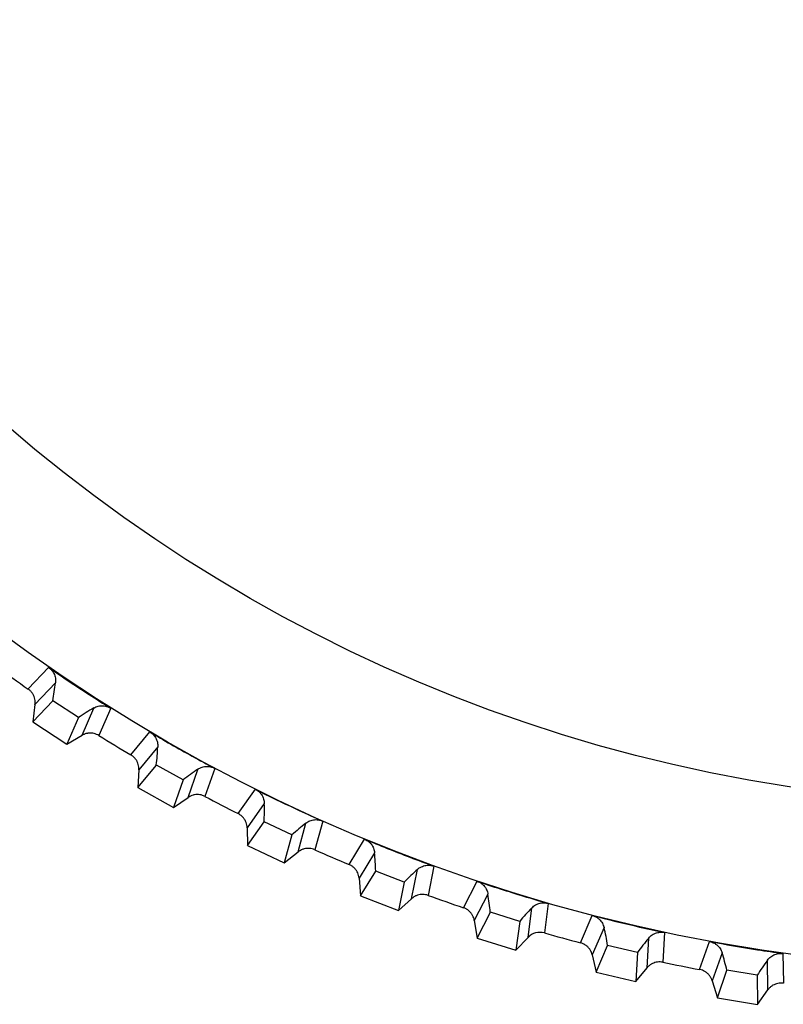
# Model space of a CAD drawing. Header units: millimetres. Extents: x -42 to 108, y 0 to 140.
# Tile 5 of 17: x 73 to 82, y 52 to 64. Entities that reach past the tile are written whole.
import ezdxf

# ---------------------------------------------------------------- set-up
doc = ezdxf.new("R2010")
doc.units = ezdxf.units.MM

msp = doc.modelspace()

# ---------------------------------------------------------------- linework, layer by layer
at = {"color": 7, "linetype": 'Continuous', "lineweight": 25}
for p, q in [((72.768, 56.22), (73.018, 56.486)), ((73.103, 56.296), (72.852, 56.031)), ((72.826, 55.815), (73.07, 56.075)), ((72.852, 56.031), (72.826, 55.815)), ((73.385, 55.868), (73.07, 56.075)), ((73.431, 55.651), (73.575, 55.986)), ((73.783, 55.984), (73.638, 55.648)), ((72.826, 55.815), (73.244, 55.541)), ((73.385, 55.868), (73.244, 55.541)), ((73.244, 55.541), (73.431, 55.651)), ((74.031, 55.41), (74.262, 55.692)), ((74.36, 55.509), (74.129, 55.227)), ((74.117, 55.01), (74.343, 55.286)), ((74.671, 55.102), (74.343, 55.286)), ((74.129, 55.227), (74.117, 55.01)), ((74.733, 54.888), (74.853, 55.233)), ((75.06, 55.245), (74.939, 54.9)), ((74.671, 55.102), (74.553, 54.765)), ((74.117, 55.01), (74.553, 54.765)), ((75.348, 54.689), (75.559, 54.988)), ((74.553, 54.765), (74.733, 54.888)), ((75.669, 54.812), (75.458, 54.514)), ((75.461, 54.297), (75.667, 54.588)), ((76.008, 54.427), (75.667, 54.588)), ((76.084, 54.218), (76.18, 54.571)), ((76.386, 54.597), (76.289, 54.245)), ((75.458, 54.514), (75.461, 54.297)), ((76.008, 54.427), (75.914, 54.083)), ((76.711, 54.063), (76.901, 54.375)), ((75.461, 54.297), (75.914, 54.083)), ((75.914, 54.083), (76.084, 54.218)), ((77.023, 54.208), (76.833, 53.896)), ((76.852, 53.679), (77.037, 53.984)), ((77.388, 53.847), (77.037, 53.984)), ((77.479, 53.644), (77.55, 54.002)), ((77.753, 54.043), (77.681, 53.685)), ((76.833, 53.896), (76.852, 53.679)), ((77.388, 53.847), (77.318, 53.498)), ((78.115, 53.533), (78.283, 53.858)), ((76.852, 53.679), (77.318, 53.498)), ((77.318, 53.498), (77.479, 53.644)), ((78.416, 53.699), (78.249, 53.375)), ((79.156, 53.586), (79.11, 53.223)), ((78.283, 53.16), (78.446, 53.477)), ((78.806, 53.365), (78.446, 53.477)), ((78.91, 53.169), (78.956, 53.531)), ((78.249, 53.375), (78.283, 53.16)), ((78.806, 53.365), (78.76, 53.011)), ((79.553, 53.102), (79.697, 53.438)), ((79.842, 53.289), (79.697, 52.954)), ((80.587, 53.228), (80.566, 52.863)), ((78.283, 53.16), (78.76, 53.011)), ((78.76, 53.011), (78.91, 53.169)), ((80.371, 52.795), (80.391, 53.159)), ((81.017, 52.773), (81.138, 53.118)), ((79.746, 52.742), (79.886, 53.07)), ((80.253, 52.983), (79.886, 53.07)), ((80.253, 52.983), (80.232, 52.627)), ((79.697, 52.954), (79.746, 52.742)), ((81.292, 52.979), (81.171, 52.635)), ((81.854, 52.523), (81.849, 52.888)), ((82.04, 52.971), (82.045, 52.605)), ((79.746, 52.742), (80.232, 52.627)), ((80.232, 52.627), (80.371, 52.795)), ((81.235, 52.427), (81.352, 52.764)), ((81.724, 52.703), (81.352, 52.764)), ((81.171, 52.635), (81.235, 52.427)), ((81.724, 52.703), (81.728, 52.346)), ((81.728, 52.346), (81.854, 52.523)), ((81.235, 52.427), (81.728, 52.346))]:
    msp.add_line(p, q, dxfattribs=at)
for radius in [21.133, 19.098]:
    msp.add_circle((85, 73.901), radius, dxfattribs=at)
for centre, radius, start, end in [((85, 73.901), 21.5, 234.099, 235.3235), ((70.32, 56.598), 2.799, 349.2368, 353.8187), ((74.958, 53.553), 2.799, 119.6038, 124.1858), ((85, 73.901), 21.5, 238.099, 239.3235), ((71.563, 55.616), 2.799, 353.2368, 357.8187), ((76.402, 52.902), 2.799, 123.6038, 128.1858), ((85, 73.901), 21.5, 242.099, 243.3235), ((72.871, 54.723), 2.799, 357.2368, 1.8187), ((77.888, 52.353), 2.799, 127.6038, 132.1858), ((85, 73.901), 21.5, 246.099, 247.3235), ((74.239, 53.924), 2.799, 1.2368, 5.8187), ((79.408, 51.91), 2.799, 131.6038, 136.1858), ((85, 73.901), 21.5, 250.099, 251.3235), ((75.658, 53.222), 2.799, 5.2368, 9.8187), ((80.956, 51.573), 2.799, 135.6038, 140.1858), ((85, 73.901), 21.5, 254.099, 255.3235), ((77.124, 52.621), 2.799, 9.2368, 13.8187), ((82.523, 51.345), 2.799, 139.6038, 144.1858), ((85, 73.901), 21.5, 258.099, 259.3235), ((78.627, 52.123), 2.799, 13.2368, 17.8187), ((84.102, 51.227), 2.799, 143.6038, 148.1858)]:
    msp.add_arc(centre, radius, start, end, dxfattribs=at)
for points, knots in [([(73.018, 56.486), (73.183, 56.372), (73.35, 56.261), (73.518, 56.153), (73.606, 56.096), (73.694, 56.04), (73.783, 55.984)], [0, 0, 0, 0, 0.0006000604, 0.0006000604, 0.0006000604, 0.000914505, 0.000914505, 0.000914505, 0.000914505]), ([(73.018, 56.486), (73.027, 56.48), (73.036, 56.473), (73.044, 56.465), (73.052, 56.457), (73.059, 56.449), (73.066, 56.44), (73.072, 56.431), (73.078, 56.422), (73.083, 56.412), (73.088, 56.403), (73.092, 56.393), (73.095, 56.383), (73.098, 56.373), (73.101, 56.363), (73.102, 56.353), (73.104, 56.344), (73.105, 56.334), (73.105, 56.325), (73.105, 56.315), (73.104, 56.306), (73.103, 56.296)], [0, 0, 0, 0, 0.0000330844, 0.0000330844, 0.0000330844, 0.0000661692, 0.0000661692, 0.0000661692, 0.0000989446, 0.0000989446, 0.0000989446, 0.0001308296, 0.0001308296, 0.0001308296, 0.000161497, 0.000161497, 0.000161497, 0.0001901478, 0.0001901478, 0.0001901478, 0.0002195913, 0.0002195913, 0.0002195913, 0.0002195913]), ([(72.852, 56.031), (72.854, 56.042), (72.854, 56.053), (72.854, 56.064), (72.853, 56.075), (72.852, 56.086), (72.85, 56.097), (72.847, 56.108), (72.844, 56.119), (72.84, 56.129), (72.836, 56.139), (72.831, 56.149), (72.825, 56.159), (72.822, 56.163), (72.819, 56.168), (72.816, 56.172), (72.81, 56.181), (72.802, 56.19), (72.794, 56.198), (72.786, 56.206), (72.777, 56.213), (72.768, 56.22)], [0, 0, 0, 0, 0.0000332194, 0.0000332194, 0.0000332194, 0.0000664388, 0.0000664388, 0.0000664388, 0.0000996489, 0.0000996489, 0.0000996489, 0.000132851, 0.000132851, 0.000132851, 0.0001493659, 0.0001493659, 0.0001493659, 0.0001828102, 0.0001828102, 0.0001828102, 0.0002172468, 0.0002172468, 0.0002172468, 0.0002172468]), ([(73.575, 55.986), (73.584, 55.991), (73.592, 55.996), (73.601, 55.999), (73.61, 56.003), (73.62, 56.006), (73.629, 56.009), (73.639, 56.011), (73.649, 56.013), (73.658, 56.014), (73.668, 56.014), (73.678, 56.015), (73.688, 56.014), (73.698, 56.014), (73.708, 56.012), (73.717, 56.01), (73.727, 56.008), (73.737, 56.005), (73.746, 56.002), (73.759, 55.997), (73.771, 55.991), (73.783, 55.984)], [0, 0, 0, 0, 0.0000302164, 0.0000302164, 0.0000302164, 0.0000598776, 0.0000598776, 0.0000598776, 0.0000895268, 0.0000895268, 0.0000895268, 0.0001191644, 0.0001191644, 0.0001191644, 0.000148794, 0.000148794, 0.000148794, 0.00017842, 0.00017842, 0.00017842, 0.0002196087, 0.0002196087, 0.0002196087, 0.0002196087]), ([(73.638, 55.648), (73.629, 55.654), (73.619, 55.659), (73.609, 55.663), (73.598, 55.667), (73.588, 55.671), (73.577, 55.673), (73.566, 55.676), (73.555, 55.677), (73.544, 55.678), (73.533, 55.679), (73.522, 55.678), (73.511, 55.677), (73.506, 55.677), (73.5, 55.676), (73.495, 55.675), (73.484, 55.673), (73.473, 55.67), (73.462, 55.666), (73.452, 55.662), (73.441, 55.657), (73.431, 55.651)], [0, 0, 0, 0, 0.0000331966, 0.0000331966, 0.0000331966, 0.0000663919, 0.0000663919, 0.0000663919, 0.0000995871, 0.0000995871, 0.0000995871, 0.0001327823, 0.0001327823, 0.0001327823, 0.0001492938, 0.0001492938, 0.0001492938, 0.0001827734, 0.0001827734, 0.0001827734, 0.0002172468, 0.0002172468, 0.0002172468, 0.0002172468]), ([(74.262, 55.692), (74.435, 55.591), (74.608, 55.492), (74.784, 55.395), (74.875, 55.344), (74.967, 55.294), (75.06, 55.245)], [0, 0, 0, 0, 0.0006000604, 0.0006000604, 0.0006000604, 0.000914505, 0.000914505, 0.000914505, 0.000914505]), ([(74.262, 55.692), (74.272, 55.687), (74.281, 55.68), (74.289, 55.673), (74.298, 55.666), (74.306, 55.658), (74.313, 55.65), (74.32, 55.642), (74.326, 55.633), (74.332, 55.624), (74.338, 55.614), (74.342, 55.605), (74.346, 55.595), (74.35, 55.585), (74.353, 55.576), (74.355, 55.566), (74.358, 55.557), (74.359, 55.547), (74.36, 55.538), (74.361, 55.528), (74.361, 55.519), (74.36, 55.509)], [0, 0, 0, 0, 0.0000330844, 0.0000330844, 0.0000330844, 0.0000661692, 0.0000661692, 0.0000661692, 0.0000989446, 0.0000989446, 0.0000989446, 0.0001308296, 0.0001308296, 0.0001308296, 0.000161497, 0.000161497, 0.000161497, 0.0001901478, 0.0001901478, 0.0001901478, 0.0002195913, 0.0002195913, 0.0002195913, 0.0002195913]), ([(74.129, 55.227), (74.129, 55.238), (74.129, 55.249), (74.128, 55.26), (74.126, 55.271), (74.124, 55.282), (74.121, 55.293), (74.118, 55.303), (74.114, 55.314), (74.109, 55.324), (74.104, 55.334), (74.099, 55.343), (74.092, 55.353), (74.089, 55.357), (74.086, 55.361), (74.082, 55.366), (74.075, 55.374), (74.067, 55.382), (74.059, 55.389), (74.05, 55.397), (74.041, 55.404), (74.031, 55.41)], [0, 0, 0, 0, 0.0000332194, 0.0000332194, 0.0000332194, 0.0000664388, 0.0000664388, 0.0000664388, 0.0000996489, 0.0000996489, 0.0000996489, 0.000132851, 0.000132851, 0.000132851, 0.0001493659, 0.0001493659, 0.0001493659, 0.0001828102, 0.0001828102, 0.0001828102, 0.0002172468, 0.0002172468, 0.0002172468, 0.0002172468]), ([(74.853, 55.233), (74.861, 55.239), (74.869, 55.244), (74.878, 55.248), (74.887, 55.252), (74.896, 55.256), (74.905, 55.259), (74.914, 55.262), (74.924, 55.264), (74.934, 55.266), (74.944, 55.268), (74.953, 55.268), (74.963, 55.269), (74.973, 55.269), (74.983, 55.268), (74.993, 55.267), (75.003, 55.265), (75.012, 55.263), (75.022, 55.261), (75.035, 55.257), (75.048, 55.252), (75.06, 55.245)], [0, 0, 0, 0, 0.0000302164, 0.0000302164, 0.0000302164, 0.0000598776, 0.0000598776, 0.0000598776, 0.0000895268, 0.0000895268, 0.0000895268, 0.0001191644, 0.0001191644, 0.0001191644, 0.000148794, 0.000148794, 0.000148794, 0.00017842, 0.00017842, 0.00017842, 0.0002196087, 0.0002196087, 0.0002196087, 0.0002196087]), ([(74.939, 54.9), (74.929, 54.905), (74.919, 54.91), (74.909, 54.913), (74.898, 54.917), (74.887, 54.919), (74.876, 54.921), (74.865, 54.923), (74.854, 54.923), (74.843, 54.923), (74.832, 54.923), (74.821, 54.922), (74.81, 54.92), (74.805, 54.919), (74.799, 54.918), (74.794, 54.917), (74.783, 54.914), (74.773, 54.91), (74.763, 54.905), (74.752, 54.9), (74.742, 54.895), (74.733, 54.888)], [0, 0, 0, 0, 0.0000331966, 0.0000331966, 0.0000331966, 0.0000663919, 0.0000663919, 0.0000663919, 0.0000995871, 0.0000995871, 0.0000995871, 0.0001327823, 0.0001327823, 0.0001327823, 0.0001492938, 0.0001492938, 0.0001492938, 0.0001827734, 0.0001827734, 0.0001827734, 0.0002172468, 0.0002172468, 0.0002172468, 0.0002172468]), ([(75.559, 54.988), (75.738, 54.898), (75.918, 54.812), (76.099, 54.727), (76.194, 54.683), (76.29, 54.64), (76.386, 54.597)], [0, 0, 0, 0, 0.0006000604, 0.0006000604, 0.0006000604, 0.000914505, 0.000914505, 0.000914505, 0.000914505]), ([(75.559, 54.988), (75.569, 54.983), (75.578, 54.977), (75.587, 54.971), (75.596, 54.964), (75.604, 54.957), (75.612, 54.949), (75.62, 54.941), (75.627, 54.933), (75.633, 54.924), (75.639, 54.915), (75.645, 54.906), (75.649, 54.896), (75.654, 54.887), (75.657, 54.878), (75.66, 54.868), (75.663, 54.859), (75.665, 54.85), (75.667, 54.84), (75.668, 54.831), (75.669, 54.821), (75.669, 54.812)], [0, 0, 0, 0, 0.0000330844, 0.0000330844, 0.0000330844, 0.0000661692, 0.0000661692, 0.0000661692, 0.0000989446, 0.0000989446, 0.0000989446, 0.0001308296, 0.0001308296, 0.0001308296, 0.000161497, 0.000161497, 0.000161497, 0.0001901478, 0.0001901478, 0.0001901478, 0.0002195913, 0.0002195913, 0.0002195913, 0.0002195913]), ([(75.458, 54.514), (75.457, 54.525), (75.456, 54.536), (75.454, 54.547), (75.452, 54.558), (75.449, 54.569), (75.446, 54.579), (75.442, 54.59), (75.437, 54.6), (75.432, 54.609), (75.426, 54.619), (75.42, 54.628), (75.413, 54.637), (75.409, 54.641), (75.406, 54.645), (75.402, 54.649), (75.394, 54.657), (75.386, 54.665), (75.377, 54.671), (75.368, 54.678), (75.358, 54.684), (75.348, 54.689)], [0, 0, 0, 0, 0.0000332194, 0.0000332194, 0.0000332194, 0.0000664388, 0.0000664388, 0.0000664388, 0.0000996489, 0.0000996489, 0.0000996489, 0.000132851, 0.000132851, 0.000132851, 0.0001493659, 0.0001493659, 0.0001493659, 0.0001828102, 0.0001828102, 0.0001828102, 0.0002172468, 0.0002172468, 0.0002172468, 0.0002172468]), ([(76.18, 54.571), (76.187, 54.577), (76.195, 54.582), (76.204, 54.587), (76.212, 54.592), (76.221, 54.597), (76.23, 54.6), (76.239, 54.604), (76.249, 54.607), (76.258, 54.609), (76.268, 54.611), (76.278, 54.613), (76.287, 54.614), (76.297, 54.615), (76.307, 54.615), (76.317, 54.614), (76.327, 54.613), (76.337, 54.612), (76.346, 54.61), (76.36, 54.607), (76.373, 54.603), (76.386, 54.597)], [0, 0, 0, 0, 0.0000302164, 0.0000302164, 0.0000302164, 0.0000598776, 0.0000598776, 0.0000598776, 0.0000895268, 0.0000895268, 0.0000895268, 0.0001191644, 0.0001191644, 0.0001191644, 0.000148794, 0.000148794, 0.000148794, 0.00017842, 0.00017842, 0.00017842, 0.0002196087, 0.0002196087, 0.0002196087, 0.0002196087]), ([(76.901, 54.375), (77.086, 54.299), (77.272, 54.225), (77.458, 54.153), (77.556, 54.116), (77.655, 54.079), (77.753, 54.043)], [0, 0, 0, 0, 0.0006000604, 0.0006000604, 0.0006000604, 0.000914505, 0.000914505, 0.000914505, 0.000914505]), ([(76.901, 54.375), (76.911, 54.371), (76.921, 54.366), (76.93, 54.36), (76.94, 54.354), (76.949, 54.348), (76.957, 54.34), (76.965, 54.333), (76.973, 54.325), (76.98, 54.317), (76.986, 54.308), (76.992, 54.3), (76.998, 54.29), (77.003, 54.282), (77.007, 54.272), (77.011, 54.263), (77.014, 54.254), (77.017, 54.245), (77.019, 54.236), (77.021, 54.226), (77.023, 54.217), (77.023, 54.208)], [0, 0, 0, 0, 0.0000330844, 0.0000330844, 0.0000330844, 0.0000661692, 0.0000661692, 0.0000661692, 0.0000989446, 0.0000989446, 0.0000989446, 0.0001308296, 0.0001308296, 0.0001308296, 0.000161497, 0.000161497, 0.000161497, 0.0001901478, 0.0001901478, 0.0001901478, 0.0002195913, 0.0002195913, 0.0002195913, 0.0002195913]), ([(76.289, 54.245), (76.279, 54.249), (76.268, 54.253), (76.258, 54.255), (76.247, 54.258), (76.236, 54.26), (76.225, 54.261), (76.214, 54.262), (76.203, 54.262), (76.192, 54.261), (76.181, 54.26), (76.17, 54.258), (76.159, 54.256), (76.154, 54.254), (76.148, 54.253), (76.143, 54.251), (76.133, 54.247), (76.122, 54.243), (76.113, 54.237), (76.102, 54.232), (76.093, 54.225), (76.084, 54.218)], [0, 0, 0, 0, 0.0000331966, 0.0000331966, 0.0000331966, 0.0000663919, 0.0000663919, 0.0000663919, 0.0000995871, 0.0000995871, 0.0000995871, 0.0001327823, 0.0001327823, 0.0001327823, 0.0001492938, 0.0001492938, 0.0001492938, 0.0001827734, 0.0001827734, 0.0001827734, 0.0002172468, 0.0002172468, 0.0002172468, 0.0002172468]), ([(76.833, 53.896), (76.832, 53.907), (76.83, 53.918), (76.828, 53.928), (76.825, 53.939), (76.821, 53.95), (76.817, 53.96), (76.812, 53.97), (76.807, 53.98), (76.801, 53.989), (76.795, 53.998), (76.788, 54.007), (76.78, 54.015), (76.776, 54.019), (76.772, 54.023), (76.768, 54.027), (76.76, 54.034), (76.751, 54.041), (76.742, 54.047), (76.732, 54.053), (76.722, 54.058), (76.711, 54.063)], [0, 0, 0, 0, 0.0000332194, 0.0000332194, 0.0000332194, 0.0000664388, 0.0000664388, 0.0000664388, 0.0000996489, 0.0000996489, 0.0000996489, 0.000132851, 0.000132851, 0.000132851, 0.0001493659, 0.0001493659, 0.0001493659, 0.0001828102, 0.0001828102, 0.0001828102, 0.0002172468, 0.0002172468, 0.0002172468, 0.0002172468]), ([(77.55, 54.002), (77.557, 54.009), (77.564, 54.015), (77.572, 54.021), (77.58, 54.026), (77.589, 54.031), (77.598, 54.035), (77.607, 54.04), (77.616, 54.043), (77.625, 54.046), (77.635, 54.049), (77.644, 54.052), (77.654, 54.053), (77.664, 54.055), (77.674, 54.055), (77.684, 54.055), (77.694, 54.055), (77.703, 54.055), (77.713, 54.053), (77.727, 54.051), (77.74, 54.048), (77.753, 54.043)], [0, 0, 0, 0, 0.0000302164, 0.0000302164, 0.0000302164, 0.0000598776, 0.0000598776, 0.0000598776, 0.0000895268, 0.0000895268, 0.0000895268, 0.0001191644, 0.0001191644, 0.0001191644, 0.000148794, 0.000148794, 0.000148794, 0.00017842, 0.00017842, 0.00017842, 0.0002196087, 0.0002196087, 0.0002196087, 0.0002196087]), ([(78.283, 53.858), (78.472, 53.794), (78.663, 53.733), (78.854, 53.675), (78.955, 53.645), (79.055, 53.615), (79.156, 53.586)], [0, 0, 0, 0, 0.0006000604, 0.0006000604, 0.0006000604, 0.000914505, 0.000914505, 0.000914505, 0.000914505]), ([(78.283, 53.858), (78.293, 53.854), (78.303, 53.85), (78.313, 53.845), (78.323, 53.84), (78.332, 53.834), (78.341, 53.827), (78.35, 53.82), (78.358, 53.813), (78.365, 53.805), (78.373, 53.797), (78.379, 53.789), (78.385, 53.78), (78.391, 53.771), (78.396, 53.763), (78.4, 53.753), (78.404, 53.745), (78.407, 53.736), (78.41, 53.727), (78.413, 53.718), (78.415, 53.708), (78.416, 53.699)], [0, 0, 0, 0, 0.0000330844, 0.0000330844, 0.0000330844, 0.0000661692, 0.0000661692, 0.0000661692, 0.0000989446, 0.0000989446, 0.0000989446, 0.0001308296, 0.0001308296, 0.0001308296, 0.000161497, 0.000161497, 0.000161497, 0.0001901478, 0.0001901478, 0.0001901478, 0.0002195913, 0.0002195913, 0.0002195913, 0.0002195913]), ([(77.681, 53.685), (77.671, 53.689), (77.66, 53.691), (77.649, 53.693), (77.639, 53.695), (77.627, 53.697), (77.616, 53.697), (77.605, 53.697), (77.594, 53.696), (77.583, 53.694), (77.572, 53.693), (77.562, 53.69), (77.551, 53.687), (77.546, 53.685), (77.541, 53.683), (77.536, 53.681), (77.525, 53.677), (77.515, 53.671), (77.506, 53.665), (77.496, 53.659), (77.487, 53.652), (77.479, 53.644)], [0, 0, 0, 0, 0.0000331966, 0.0000331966, 0.0000331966, 0.0000663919, 0.0000663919, 0.0000663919, 0.0000995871, 0.0000995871, 0.0000995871, 0.0001327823, 0.0001327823, 0.0001327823, 0.0001492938, 0.0001492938, 0.0001492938, 0.0001827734, 0.0001827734, 0.0001827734, 0.0002172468, 0.0002172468, 0.0002172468, 0.0002172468]), ([(78.956, 53.531), (78.962, 53.538), (78.97, 53.545), (78.977, 53.551), (78.985, 53.557), (78.993, 53.563), (79.002, 53.568), (79.01, 53.572), (79.019, 53.577), (79.028, 53.58), (79.037, 53.584), (79.047, 53.587), (79.057, 53.589), (79.066, 53.591), (79.076, 53.593), (79.086, 53.593), (79.096, 53.594), (79.106, 53.594), (79.115, 53.593), (79.129, 53.592), (79.143, 53.59), (79.156, 53.586)], [0, 0, 0, 0, 0.0000302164, 0.0000302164, 0.0000302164, 0.0000598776, 0.0000598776, 0.0000598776, 0.0000895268, 0.0000895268, 0.0000895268, 0.0001191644, 0.0001191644, 0.0001191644, 0.000148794, 0.000148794, 0.000148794, 0.00017842, 0.00017842, 0.00017842, 0.0002196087, 0.0002196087, 0.0002196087, 0.0002196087]), ([(78.249, 53.375), (78.247, 53.386), (78.244, 53.397), (78.241, 53.407), (78.237, 53.418), (78.233, 53.428), (78.228, 53.438), (78.222, 53.447), (78.216, 53.457), (78.21, 53.466), (78.203, 53.474), (78.195, 53.483), (78.187, 53.49), (78.183, 53.494), (78.179, 53.497), (78.175, 53.501), (78.166, 53.508), (78.157, 53.514), (78.147, 53.519), (78.137, 53.525), (78.126, 53.529), (78.115, 53.533)], [0, 0, 0, 0, 0.0000332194, 0.0000332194, 0.0000332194, 0.0000664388, 0.0000664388, 0.0000664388, 0.0000996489, 0.0000996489, 0.0000996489, 0.000132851, 0.000132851, 0.000132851, 0.0001493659, 0.0001493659, 0.0001493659, 0.0001828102, 0.0001828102, 0.0001828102, 0.0002172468, 0.0002172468, 0.0002172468, 0.0002172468]), ([(79.697, 53.438), (79.891, 53.388), (80.085, 53.341), (80.28, 53.296), (80.382, 53.273), (80.485, 53.25), (80.587, 53.228)], [0, 0, 0, 0, 0.0006000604, 0.0006000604, 0.0006000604, 0.000914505, 0.000914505, 0.000914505, 0.000914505]), ([(79.697, 53.438), (79.708, 53.435), (79.718, 53.432), (79.728, 53.427), (79.739, 53.423), (79.748, 53.417), (79.757, 53.411), (79.767, 53.405), (79.775, 53.398), (79.783, 53.391), (79.791, 53.384), (79.798, 53.376), (79.805, 53.368), (79.811, 53.359), (79.817, 53.351), (79.822, 53.342), (79.826, 53.334), (79.83, 53.325), (79.833, 53.316), (79.837, 53.307), (79.84, 53.298), (79.842, 53.289)], [0, 0, 0, 0, 0.0000330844, 0.0000330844, 0.0000330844, 0.0000661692, 0.0000661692, 0.0000661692, 0.0000989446, 0.0000989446, 0.0000989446, 0.0001308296, 0.0001308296, 0.0001308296, 0.000161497, 0.000161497, 0.000161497, 0.0001901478, 0.0001901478, 0.0001901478, 0.0002195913, 0.0002195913, 0.0002195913, 0.0002195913]), ([(80.391, 53.159), (80.397, 53.167), (80.404, 53.174), (80.411, 53.181), (80.419, 53.187), (80.426, 53.193), (80.435, 53.199), (80.443, 53.204), (80.451, 53.209), (80.46, 53.213), (80.469, 53.217), (80.478, 53.221), (80.488, 53.224), (80.497, 53.227), (80.507, 53.229), (80.517, 53.23), (80.527, 53.232), (80.536, 53.232), (80.546, 53.232), (80.56, 53.232), (80.574, 53.231), (80.587, 53.228)], [0, 0, 0, 0, 0.0000302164, 0.0000302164, 0.0000302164, 0.0000598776, 0.0000598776, 0.0000598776, 0.0000895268, 0.0000895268, 0.0000895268, 0.0001191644, 0.0001191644, 0.0001191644, 0.000148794, 0.000148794, 0.000148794, 0.00017842, 0.00017842, 0.00017842, 0.0002196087, 0.0002196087, 0.0002196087, 0.0002196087]), ([(79.697, 52.954), (79.694, 52.965), (79.691, 52.975), (79.687, 52.985), (79.683, 52.996), (79.677, 53.006), (79.672, 53.015), (79.666, 53.024), (79.659, 53.033), (79.652, 53.042), (79.644, 53.05), (79.636, 53.058), (79.628, 53.065), (79.623, 53.068), (79.619, 53.071), (79.614, 53.074), (79.605, 53.081), (79.595, 53.086), (79.585, 53.091), (79.575, 53.096), (79.564, 53.099), (79.553, 53.102)], [0, 0, 0, 0, 0.0000332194, 0.0000332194, 0.0000332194, 0.0000664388, 0.0000664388, 0.0000664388, 0.0000996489, 0.0000996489, 0.0000996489, 0.000132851, 0.000132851, 0.000132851, 0.0001493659, 0.0001493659, 0.0001493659, 0.0001828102, 0.0001828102, 0.0001828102, 0.0002172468, 0.0002172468, 0.0002172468, 0.0002172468]), ([(81.138, 53.118), (81.334, 53.082), (81.531, 53.048), (81.729, 53.017), (81.833, 53.001), (81.936, 52.985), (82.04, 52.971)], [0, 0, 0, 0, 0.0006000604, 0.0006000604, 0.0006000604, 0.000914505, 0.000914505, 0.000914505, 0.000914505]), ([(81.138, 53.118), (81.148, 53.116), (81.159, 53.113), (81.169, 53.109), (81.18, 53.106), (81.19, 53.101), (81.2, 53.096), (81.209, 53.09), (81.218, 53.084), (81.227, 53.077), (81.235, 53.07), (81.243, 53.063), (81.25, 53.055), (81.257, 53.048), (81.263, 53.039), (81.268, 53.031), (81.273, 53.023), (81.278, 53.015), (81.282, 53.006), (81.286, 52.997), (81.289, 52.988), (81.292, 52.979)], [0, 0, 0, 0, 0.0000330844, 0.0000330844, 0.0000330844, 0.0000661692, 0.0000661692, 0.0000661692, 0.0000989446, 0.0000989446, 0.0000989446, 0.0001308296, 0.0001308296, 0.0001308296, 0.000161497, 0.000161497, 0.000161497, 0.0001901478, 0.0001901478, 0.0001901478, 0.0002195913, 0.0002195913, 0.0002195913, 0.0002195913]), ([(80.566, 52.863), (80.555, 52.865), (80.544, 52.867), (80.533, 52.867), (80.522, 52.868), (80.511, 52.867), (80.5, 52.866), (80.489, 52.864), (80.478, 52.862), (80.468, 52.859), (80.457, 52.856), (80.447, 52.852), (80.437, 52.847), (80.432, 52.844), (80.427, 52.842), (80.422, 52.839), (80.413, 52.833), (80.404, 52.826), (80.395, 52.819), (80.386, 52.812), (80.378, 52.804), (80.371, 52.795)], [0, 0, 0, 0, 0.0000331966, 0.0000331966, 0.0000331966, 0.0000663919, 0.0000663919, 0.0000663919, 0.0000995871, 0.0000995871, 0.0000995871, 0.0001327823, 0.0001327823, 0.0001327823, 0.0001492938, 0.0001492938, 0.0001492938, 0.0001827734, 0.0001827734, 0.0001827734, 0.0002172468, 0.0002172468, 0.0002172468, 0.0002172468]), ([(81.849, 52.888), (81.855, 52.896), (81.861, 52.904), (81.868, 52.911), (81.875, 52.918), (81.882, 52.925), (81.89, 52.931), (81.898, 52.937), (81.906, 52.942), (81.914, 52.947), (81.923, 52.952), (81.932, 52.956), (81.941, 52.959), (81.95, 52.963), (81.96, 52.966), (81.97, 52.968), (81.979, 52.97), (81.989, 52.971), (81.999, 52.972), (82.013, 52.973), (82.027, 52.972), (82.04, 52.971)], [0, 0, 0, 0, 0.0000302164, 0.0000302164, 0.0000302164, 0.0000598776, 0.0000598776, 0.0000598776, 0.0000895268, 0.0000895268, 0.0000895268, 0.0001191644, 0.0001191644, 0.0001191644, 0.000148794, 0.000148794, 0.000148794, 0.00017842, 0.00017842, 0.00017842, 0.0002196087, 0.0002196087, 0.0002196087, 0.0002196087]), ([(81.171, 52.635), (81.168, 52.646), (81.164, 52.656), (81.159, 52.666), (81.154, 52.676), (81.148, 52.685), (81.141, 52.694), (81.135, 52.703), (81.128, 52.712), (81.12, 52.719), (81.112, 52.727), (81.103, 52.734), (81.094, 52.741), (81.09, 52.744), (81.085, 52.747), (81.08, 52.749), (81.071, 52.755), (81.06, 52.76), (81.05, 52.764), (81.039, 52.768), (81.028, 52.771), (81.017, 52.773)], [0, 0, 0, 0, 0.0000332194, 0.0000332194, 0.0000332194, 0.0000664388, 0.0000664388, 0.0000664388, 0.0000996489, 0.0000996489, 0.0000996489, 0.000132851, 0.000132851, 0.000132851, 0.0001493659, 0.0001493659, 0.0001493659, 0.0001828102, 0.0001828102, 0.0001828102, 0.0002172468, 0.0002172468, 0.0002172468, 0.0002172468]), ([(82.045, 52.605), (82.034, 52.606), (82.022, 52.607), (82.011, 52.607), (82, 52.606), (81.989, 52.605), (81.978, 52.603), (81.968, 52.601), (81.957, 52.598), (81.947, 52.594), (81.936, 52.59), (81.926, 52.585), (81.917, 52.58), (81.912, 52.577), (81.907, 52.574), (81.903, 52.571), (81.893, 52.564), (81.885, 52.557), (81.877, 52.549), (81.869, 52.541), (81.861, 52.533), (81.854, 52.523)], [0, 0, 0, 0, 0.0000331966, 0.0000331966, 0.0000331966, 0.0000663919, 0.0000663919, 0.0000663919, 0.0000995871, 0.0000995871, 0.0000995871, 0.0001327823, 0.0001327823, 0.0001327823, 0.0001492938, 0.0001492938, 0.0001492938, 0.0001827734, 0.0001827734, 0.0001827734, 0.0002172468, 0.0002172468, 0.0002172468, 0.0002172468])]:
    msp.add_open_spline(points, degree=3, knots=knots, dxfattribs=at)
msp.add_open_spline([(79.11, 53.223), (79.039, 53.243), (78.96, 53.222), (78.91, 53.169)], degree=3, dxfattribs=at)

doc.saveas('drawing.dxf')
